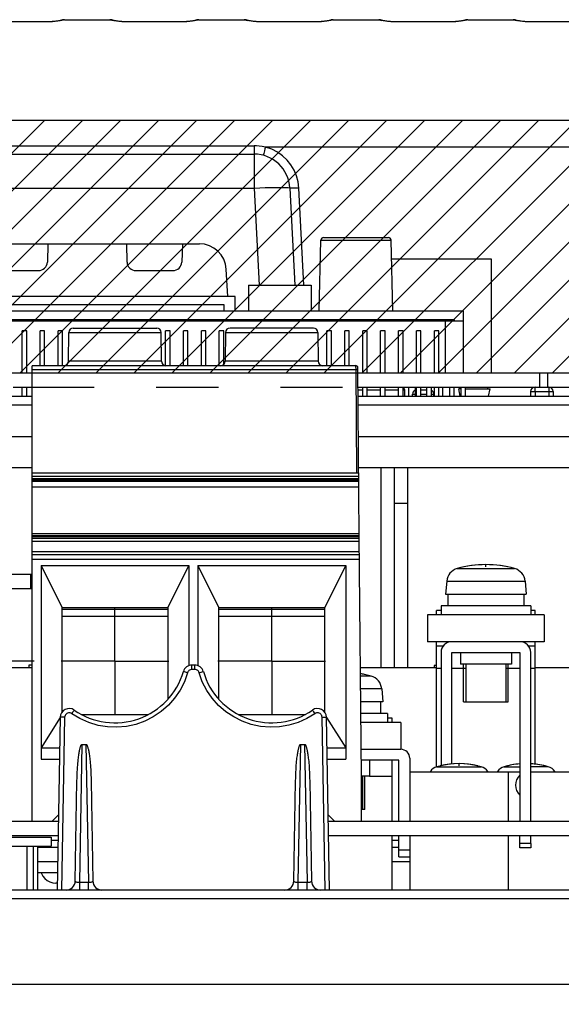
# Model space of a CAD drawing. Extents: x 28 to 410, y 33 to 287.
# Tile 42 of 63: x 300 to 320, y 86 to 123. Entities that reach past the tile are written whole.
import ezdxf

# ---------------------------------------------------------------- set-up
doc = ezdxf.new("R2010")
doc.units = 0
doc.header["$LTSCALE"] = 23.1
doc.linetypes.add('CENTER', pattern=[0.6, 0.375, -0.075, 0.075, -0.075])
doc.linetypes.add('HIDDEN', pattern=[0.2, 0.1, -0.1])
doc.layers.get('0').update_dxf_attribs({"linetype": 'CONTINUOUS'})
for name, color, linetype in [('ALL_AXIS', 7, 'CONTINUOUS'), ('ALL_CURVE', 7, 'CONTINUOUS'), ('ALL_DIM', 7, 'CONTINUOUS'), ('ALL_FEATURES', 7, 'CONTINUOUS'), ('DEFAULT_2', 8, 'HIDDEN')]:
    doc.layers.add(name, color=color, linetype=linetype)
doc.dimstyles.get("Standard").update_dxf_attribs({"dimtxt": 2.5, "dimasz": 2.5, "dimexe": 1.25, "dimexo": 0.625, "dimtad": 1, "dimcen": 2.5, "dimazin": 3, "dimtfac": 1, "dimtmove": 0, "dimatfit": 3})

# ---------------------------------------------------------------- blocks, each defined once
blk = doc.blocks.new('_OPEN')
at = {"color": 0, "linetype": 'BYBLOCK'}
for p, q in [((0, 0), (-1, 0.25)), ((-1, -0.25), (0, 0)), ((-1, 0), (0, 0))]:
    blk.add_line(p, q, dxfattribs=at)
blk = doc.blocks.new('*D32')
at = {"layer": 'ALL_DIM', "color": 2, "linetype": 'CONTINUOUS'}
for p, q in [((300.05, 98.9), (243.183, 98.9)), ((244.183, 98.9), (244.183, 73.154)), ((244.183, 47.408), (244.183, 73.154)), ((274.683, 47.408), (243.183, 47.408))]:
    blk.add_line(p, q, dxfattribs=at)
at = {"layer": 'ALL_DIM', "color": 2, "linetype": 'CONTINUOUS', "xscale": 2, "yscale": 2, "zscale": 2}
for p, rotation in [((244.183, 98.9), 90), ((244.183, 47.408), 270)]:
    blk.add_blockref('_OPEN', p, dxfattribs=dict(at, rotation=rotation))

msp = doc.modelspace()

# ---------------------------------------------------------------- linework, layer by layer
at = {"color": 7, "linetype": 'CONTINUOUS'}
for p, q in [((296.35, 119.017), (329.816, 119.017)), ((299.966, 103.573), (299.966, 109.883)), ((312.017, 109.883), (299.966, 109.883)), ((296.35, 109.617), (329.816, 109.617)), ((312.118, 105.88), (299.966, 105.88)), ((312.95, 98.65), (312.95, 106.083)), ((313.45, 98.65), (313.45, 106.083)), ((313.95, 98.65), (313.95, 106.083)), ((299.966, 105.77), (312.119, 105.77)), ((313.45, 104.767), (313.95, 104.767)), ((299.966, 92.95), (299.966, 103.557)), ((312.144, 102.85), (299.966, 102.85)), ((316.016, 97.383), (317.683, 97.383)), ((312.35, 93.383), (312.217, 93.383)), ((318.116, 92.117), (318.116, 92.417)), ((318.516, 92.117), (318.516, 92.417)), ((300.183, 91.033), (300.911, 91.033))]:
    msp.add_line(p, q, dxfattribs=at)
at = {"color": 2, "linetype": 'CONTINUOUS'}
for p, q in [((296.35, 114.927), (300.439, 119.017)), ((296.35, 113.513), (301.853, 119.017)), ((296.35, 112.099), (303.268, 119.017)), ((296.35, 110.685), (304.682, 119.017)), ((296.696, 109.617), (306.096, 119.017)), ((298.11, 109.617), (307.51, 119.017)), ((299.524, 109.617), (308.924, 119.017)), ((300.939, 109.617), (310.339, 119.017)), ((302.353, 109.617), (311.753, 119.017)), ((303.767, 109.617), (313.167, 119.017)), ((305.181, 109.617), (314.581, 119.017)), ((306.595, 109.617), (315.995, 119.017)), ((308.01, 109.617), (317.41, 119.017)), ((309.424, 109.617), (318.824, 119.017)), ((310.838, 109.617), (320.238, 119.017)), ((312.252, 109.617), (321.652, 119.017)), ((313.667, 109.617), (323.067, 119.017)), ((315.081, 109.617), (324.481, 119.017)), ((316.495, 109.617), (325.895, 119.017)), ((317.909, 109.617), (327.309, 119.017)), ((319.323, 109.617), (328.723, 119.017))]:
    msp.add_line(p, q, dxfattribs=at)
at = {"color": 9, "linetype": 'CONTINUOUS'}
for p, q in [((299.966, 109.745), (312.018, 109.745)), ((312.119, 105.67), (299.966, 105.67)), ((299.966, 105.633), (312.12, 105.633)), ((312.12, 105.575), (299.966, 105.575)), ((299.966, 105.382), (312.122, 105.382)), ((312.138, 103.634), (299.966, 103.634)), ((299.966, 103.529), (312.139, 103.529)), ((312.139, 103.462), (299.966, 103.462)), ((299.966, 103.362), (312.142, 103.362)), ((312.142, 102.955), (299.966, 102.955)), ((299.966, 102.683), (312.146, 102.683))]:
    msp.add_line(p, q, dxfattribs=at)
at = {"layer": 'ALL_AXIS', "color": 7, "linetype": 'CONTINUOUS'}
for p, q in [((298.75, 109.617), (299.966, 109.617)), ((312.085, 109.617), (329.716, 109.617)), ((319.138, 109.617), (319.138, 109.083)), ((299.263, 109.083), (299.966, 109.083)), ((312.09, 109.083), (329.706, 109.083)), ((315.392, 101.87), (315.35, 101.383)), ((318.307, 101.87), (318.35, 101.383)), ((315.35, 101.383), (318.35, 101.383)), ((315.433, 101.383), (315.433, 100.95)), ((318.266, 101.383), (318.266, 100.95)), ((315.183, 100.95), (315.183, 100.617)), ((318.516, 100.95), (315.183, 100.95)), ((318.516, 100.95), (318.516, 100.617)), ((315.903, 99.217), (315.903, 98.783)), ((317.796, 99.217), (317.796, 98.783)), ((317.796, 98.783), (315.903, 98.783)), ((316.103, 98.783), (316.103, 97.383)), ((317.596, 98.783), (317.596, 97.383)), ((312.974, 97.87), (313.016, 97.383)), ((313.016, 97.383), (312.192, 97.383)), ((312.933, 97.383), (312.933, 96.95)), ((316.104, 97.383), (317.596, 97.383)), ((313.183, 96.95), (312.196, 96.95)), ((313.183, 96.95), (313.183, 96.617)), ((312.516, 95.217), (312.516, 94.617)), ((312.516, 94.617), (312.216, 94.617)), ((312.263, 94.617), (312.263, 93.383)), ((314.016, 94.783), (314.016, 92.95)), ((314.016, 94.783), (318.116, 94.783)), ((317.683, 94.783), (317.683, 92.95)), ((318.516, 94.783), (319.983, 94.783)), ((312.262, 93.383), (312.216, 93.383)), ((298.172, 92.95), (300.945, 92.95)), ((310.988, 92.95), (320.978, 92.95)), ((298.181, 92.417), (300.935, 92.417)), ((298.35, 92.35), (300.683, 92.35)), ((300.683, 92.35), (300.683, 92.017)), ((310.998, 92.417), (320.969, 92.417)), ((314.016, 92.417), (314.016, 90.383)), ((317.683, 92.417), (317.683, 90.383)), ((298.35, 92.017), (300.683, 92.017)), ((299.766, 92.017), (299.766, 90.383)), ((300.183, 91.033), (300.911, 91.033))]:
    msp.add_line(p, q, dxfattribs=at)
at = {"layer": 'ALL_AXIS', "color": 9, "linetype": 'CONTINUOUS'}
for p, q in [((318.85, 109.617), (318.85, 109.083)), ((315.781, 102.338), (317.918, 102.338)), ((315.392, 101.87), (318.307, 101.87)), ((312.585, 98.338), (312.184, 98.338)), ((312.974, 97.87), (312.188, 97.87)), ((315.029, 94.969), (316.671, 94.969)), ((317.529, 94.969), (318.116, 94.969)), ((319.171, 94.969), (318.516, 94.969))]:
    msp.add_line(p, q, dxfattribs=at)
at = {"layer": 'ALL_AXIS', "color": 8, "linetype": 'HIDDEN'}
msp.add_line((299.966, 109.083), (312.09, 109.083), dxfattribs=at)
at = {"layer": 'ALL_AXIS', "color": 7, "linetype": 'CENTER'}
for p, q in [((303.05, 98.9), (303.05, 100.9)), ((308.883, 98.9), (308.883, 100.9)), ((303.05, 98.9), (301.05, 98.9)), ((303.05, 98.9), (303.05, 96.9)), ((303.05, 98.9), (305.05, 98.9)), ((308.883, 98.9), (306.883, 98.9)), ((308.883, 98.9), (308.883, 96.9)), ((308.883, 98.9), (310.883, 98.9))]:
    msp.add_line(p, q, dxfattribs=at)
at = {"layer": 'ALL_AXIS', "color": 7, "linetype": 'CONTINUOUS'}
for centre, radius, start, end in [((315.924, 101.824), 0.533, 105.494, 175), ((316.85, 98.483), 4, 74.506, 105.494), ((317.776, 101.824), 0.533, 5, 74.506), ((311.516, 94.483), 4, 74.506, 80.387), ((312.442, 97.824), 0.533, 5, 74.506), ((315.147, 94.552), 0.433, 105.8809, 147.196), ((315.85, 92.083), 3, 74.1191, 105.8809), ((316.552, 94.552), 0.433, 32.804, 74.1191), ((317.647, 94.552), 0.433, 105.8809, 147.196), ((318.35, 92.083), 3, 94.4706, 105.8809), ((318.35, 92.083), 3, 74.1191, 86.8067), ((319.052, 94.552), 0.433, 32.804, 74.1191), ((318.45, 94.283), 0.5, 131.8103, 228.1897)]:
    msp.add_arc(centre, radius, start, end, dxfattribs=at)
at = {"layer": 'ALL_CURVE', "color": 40, "linetype": 'CONTINUOUS'}
for p, q in [((316.85, 102.399), (316.85, 102.483)), ((315.85, 95), (315.85, 95.083))]:
    msp.add_line(p, q, dxfattribs=at)
for centre, radius, start, end in [((316.85, 98.483), 4, 78.2193, 101.7807), ((311.516, 94.483), 4, 78.2193, 80.4062), ((315.85, 92.083), 3, 76.5066, 103.4934), ((318.35, 92.083), 3, 94.4609, 103.4934), ((318.35, 92.083), 3, 76.5066, 86.8152)]:
    msp.add_arc(centre, radius, start, end, dxfattribs=at)
at = {"layer": 'ALL_FEATURES', "color": 7, "linetype": 'CONTINUOUS'}
for p, q in [((300.503, 122.672), (298.53, 122.672)), ((300.555, 122.672), (300.503, 122.672)), ((301.172, 122.75), (302.861, 122.75)), ((303.53, 122.672), (303.474, 122.672)), ((305.503, 122.672), (303.53, 122.672)), ((305.555, 122.672), (305.503, 122.672)), ((306.172, 122.75), (307.861, 122.75)), ((308.53, 122.672), (308.474, 122.672)), ((310.503, 122.672), (308.53, 122.672)), ((310.555, 122.672), (310.503, 122.672)), ((311.172, 122.75), (312.861, 122.75)), ((313.53, 122.672), (313.474, 122.672)), ((315.503, 122.672), (313.53, 122.672)), ((315.555, 122.672), (315.503, 122.672)), ((316.172, 122.75), (317.861, 122.75)), ((318.53, 122.672), (318.474, 122.672)), ((320.503, 122.672), (318.53, 122.672)), ((281.139, 117.75), (308.227, 117.75)), ((309.559, 116.486), (309.747, 112.883)), ((310.81, 114.65), (313.223, 114.65)), ((298.66, 114.417), (306.192, 114.417)), ((300.559, 114.417), (300.535, 113.738)), ((303.474, 114.417), (303.498, 113.738)), ((305.559, 114.417), (305.535, 113.738)), ((310.641, 111.917), (310.71, 114.552)), ((313.392, 111.917), (313.323, 114.552)), ((317.056, 113.85), (313.342, 113.85)), ((317.056, 109.617), (317.056, 113.85)), ((298.831, 113.417), (300.202, 113.417)), ((303.831, 113.417), (305.202, 113.417)), ((307.244, 112.45), (307.19, 113.469)), ((308.016, 112.883), (308.016, 111.917)), ((308.016, 112.883), (310.349, 112.883)), ((310.349, 112.883), (310.349, 111.917)), ((307.516, 112.45), (298.712, 112.45)), ((307.516, 111.917), (307.516, 112.45)), ((307.116, 112.15), (298.719, 112.15)), ((307.116, 111.917), (307.116, 112.15)), ((297.35, 111.917), (316.016, 111.917)), ((316.016, 109.617), (316.016, 111.917)), ((297.35, 111.55), (316.016, 111.55)), ((315.683, 111.583), (297.683, 111.583)), ((315.35, 109.617), (315.35, 111.55)), ((315.683, 111.55), (315.683, 111.583)), ((299.6, 109.617), (299.6, 111.175)), ((299.766, 111.175), (299.6, 111.175)), ((299.766, 109.617), (299.766, 111.175)), ((300.266, 109.883), (300.266, 111.175)), ((300.433, 111.175), (300.266, 111.175)), ((300.433, 109.883), (300.433, 111.175)), ((300.933, 109.883), (300.933, 111.175)), ((301.1, 111.175), (300.933, 111.175)), ((301.1, 109.883), (301.1, 111.175)), ((301.321, 110.048), (301.33, 111.118)), ((301.497, 111.283), (304.603, 111.283)), ((304.779, 110.048), (304.769, 111.118)), ((304.933, 109.883), (304.933, 111.175)), ((305.1, 111.175), (304.933, 111.175)), ((305.1, 109.883), (305.1, 111.175)), ((305.6, 109.883), (305.6, 111.175)), ((305.766, 111.175), (305.6, 111.175)), ((305.766, 109.883), (305.766, 111.175)), ((306.266, 109.883), (306.266, 111.175)), ((306.433, 111.175), (306.266, 111.175)), ((306.433, 109.883), (306.433, 111.175)), ((306.933, 109.883), (306.933, 111.175)), ((307.1, 111.175), (306.933, 111.175)), ((307.1, 109.928), (307.1, 111.175)), ((307.163, 111.118), (307.154, 110.048)), ((310.436, 111.283), (307.33, 111.283)), ((310.603, 111.118), (310.612, 110.048)), ((310.933, 109.883), (310.933, 111.175)), ((311.1, 111.175), (310.933, 111.175)), ((311.1, 109.883), (311.1, 111.175)), ((311.6, 109.883), (311.6, 111.175)), ((311.766, 111.175), (311.6, 111.175)), ((311.766, 109.883), (311.766, 111.175)), ((312.266, 109.617), (312.266, 111.175)), ((312.433, 111.175), (312.266, 111.175)), ((312.433, 109.617), (312.433, 111.175)), ((312.933, 109.617), (312.933, 111.175)), ((313.1, 111.175), (312.933, 111.175)), ((313.1, 109.617), (313.1, 111.175)), ((313.6, 109.617), (313.6, 111.175)), ((313.766, 111.175), (313.6, 111.175)), ((313.766, 109.617), (313.766, 111.175)), ((314.266, 109.617), (314.266, 111.175)), ((314.433, 111.175), (314.266, 111.175)), ((314.433, 109.617), (314.433, 111.175)), ((314.933, 109.617), (314.933, 111.175)), ((315.1, 111.175), (314.933, 111.175)), ((315.1, 109.617), (315.1, 111.175)), ((312.138, 103.573), (312.084, 109.817)), ((299.6, 108.75), (299.6, 109.083)), ((299.766, 108.75), (299.766, 109.083)), ((312.266, 108.75), (312.266, 109.083)), ((312.433, 108.75), (312.433, 109.083)), ((312.933, 108.75), (312.933, 109.083)), ((313.1, 108.75), (313.1, 109.083)), ((313.6, 108.75), (313.6, 109.083)), ((313.766, 108.75), (313.766, 109.083)), ((313.798, 109.083), (313.798, 109.053)), ((313.832, 108.75), (313.828, 108.985)), ((313.965, 109.083), (313.965, 108.75)), ((314.117, 108.75), (314.118, 108.819)), ((314.221, 109.083), (314.221, 108.75)), ((314.266, 108.75), (314.266, 109.083)), ((314.433, 108.75), (314.433, 109.083)), ((314.433, 108.983), (314.645, 108.983)), ((314.645, 109.083), (314.645, 108.75)), ((314.811, 109.083), (314.811, 108.75)), ((314.916, 108.75), (314.914, 108.819)), ((314.933, 108.75), (314.933, 109.083)), ((315.1, 108.75), (315.1, 109.083)), ((315.235, 109.083), (315.235, 108.75)), ((315.491, 109.083), (315.491, 108.75)), ((315.658, 109.083), (315.658, 108.75)), ((315.894, 108.75), (315.838, 109.017)), ((315.915, 109.017), (315.838, 109.017)), ((315.915, 109.083), (315.915, 108.75)), ((316.081, 109.083), (316.081, 108.75)), ((316.081, 109.017), (317.005, 109.017)), ((316.921, 109.017), (316.921, 109.083)), ((316.949, 108.75), (317.005, 109.017)), ((318.514, 108.919), (318.511, 108.75)), ((319.353, 108.919), (319.356, 108.75)), ((297.166, 108.75), (299.966, 108.75)), ((312.093, 108.75), (336.867, 108.75)), ((278.389, 107.25), (299.966, 107.25)), ((312.106, 107.25), (350.644, 107.25)), ((299.966, 106.083), (278.409, 106.083)), ((350.624, 106.083), (312.116, 106.083)), ((312.138, 103.557), (299.966, 103.557)), ((312.216, 94.605), (312.138, 103.557)), ((300.3, 102.45), (300.3, 95.25)), ((300.3, 102.45), (301.083, 100.883)), ((300.3, 102.45), (305.8, 102.45)), ((305.016, 100.883), (305.8, 102.45)), ((305.8, 102.45), (305.8, 98.729)), ((306.133, 102.45), (306.133, 98.729)), ((306.133, 102.45), (306.916, 100.883)), ((306.133, 102.45), (311.633, 102.45)), ((311.633, 102.45), (310.85, 100.883)), ((311.633, 102.45), (311.633, 95.25)), ((299.916, 102.117), (298.983, 102.117)), ((301.083, 97.006), (301.083, 100.883)), ((305.016, 100.883), (301.083, 100.883)), ((301.083, 100.833), (305.016, 100.833)), ((305.016, 100.883), (305.016, 97.481)), ((306.916, 97.482), (306.916, 100.883)), ((310.85, 100.883), (306.916, 100.883)), ((306.916, 100.833), (310.85, 100.833)), ((310.85, 100.883), (310.85, 97.005)), ((315.016, 100.617), (315.016, 100.783)), ((315.183, 100.783), (315.016, 100.783)), ((318.683, 100.783), (318.516, 100.783)), ((318.683, 100.617), (318.683, 100.783)), ((314.683, 100.617), (314.683, 99.617)), ((319.016, 100.617), (319.016, 99.617)), ((319.016, 99.617), (314.683, 99.617)), ((315.016, 94.962), (315.016, 99.617)), ((318.683, 95.06), (318.683, 99.617)), ((315.267, 99.45), (315.016, 99.45)), ((318.683, 99.45), (318.432, 99.45)), ((315.183, 99.217), (315.183, 95.001)), ((315.583, 95.065), (315.583, 99.217)), ((315.583, 99.217), (318.116, 99.217)), ((318.116, 99.217), (318.116, 92.95)), ((318.516, 92.95), (318.516, 99.217)), ((299.85, 98.75), (299.85, 98.65)), ((299.966, 98.75), (299.85, 98.75)), ((306.018, 98.75), (305.914, 98.75)), ((314.926, 98.733), (314.926, 98.65)), ((315.016, 98.733), (314.926, 98.733)), ((301.012, 96.803), (300.3, 95.67)), ((301.012, 96.807), (300.9, 90.383)), ((301.797, 96.917), (304.296, 96.917)), ((307.636, 96.917), (310.136, 96.917)), ((311.033, 90.383), (310.921, 96.807)), ((310.921, 96.803), (311.633, 95.67)), ((313.183, 96.783), (313.35, 96.783)), ((313.35, 96.783), (313.35, 96.617)), ((313.683, 96.617), (313.683, 95.617)), ((300.3, 95.67), (300.992, 95.67)), ((301.827, 95.799), (301.972, 95.799)), ((309.961, 95.799), (310.106, 95.799)), ((310.941, 95.67), (311.633, 95.67)), ((312.208, 95.617), (313.683, 95.617)), ((300.3, 95.25), (300.985, 95.25)), ((310.948, 95.25), (311.633, 95.25)), ((313.616, 95.217), (312.211, 95.217)), ((313.35, 95.217), (313.35, 92.95)), ((313.616, 92.95), (313.616, 95.217)), ((314.016, 95.283), (314.016, 94.783)), ((312.216, 92.95), (312.216, 94.605)), ((301.572, 90.711), (301.637, 94.435)), ((302.162, 94.435), (302.227, 90.711)), ((309.705, 90.711), (309.77, 94.435)), ((310.296, 94.435), (310.361, 90.711)), ((300.716, 92.95), (300.949, 93.182)), ((310.984, 93.182), (311.216, 92.95)), ((313.35, 92.417), (313.35, 90.383)), ((313.616, 91.617), (313.616, 92.417)), ((300.183, 90.383), (300.183, 92.017)), ((318.516, 92.117), (318.116, 92.117)), ((318.116, 91.95), (318.116, 92.117)), ((318.516, 91.95), (318.116, 91.95)), ((318.516, 92.117), (318.516, 91.95)), ((313.616, 91.617), (314.016, 91.617)), ((300.904, 90.641), (300.85, 90.641)), ((350.022, 90.383), (279.011, 90.383)), ((272.016, 86.883), (357.016, 86.883))]:
    msp.add_line(p, q, dxfattribs=at)
at = {"layer": 'ALL_FEATURES', "color": 9, "linetype": 'CONTINUOUS'}
for p, q in [((300.503, 122.666), (298.53, 122.666)), ((300.503, 122.666), (300.503, 122.672)), ((301.076, 122.718), (301.008, 122.705)), ((301.172, 122.75), (301.172, 122.746)), ((302.861, 122.746), (302.861, 122.75)), ((303.029, 122.705), (302.959, 122.717)), ((303.53, 122.666), (303.53, 122.672)), ((305.503, 122.666), (303.53, 122.666)), ((305.503, 122.666), (305.503, 122.672)), ((306.076, 122.718), (306.008, 122.705)), ((306.172, 122.75), (306.172, 122.746)), ((307.861, 122.746), (307.861, 122.75)), ((308.029, 122.705), (307.959, 122.717)), ((308.53, 122.666), (308.53, 122.672)), ((310.503, 122.666), (308.53, 122.666)), ((310.503, 122.666), (310.503, 122.672)), ((311.076, 122.718), (311.008, 122.705)), ((311.172, 122.75), (311.172, 122.746)), ((312.861, 122.746), (312.861, 122.75)), ((313.029, 122.705), (312.959, 122.717)), ((313.53, 122.666), (313.53, 122.672)), ((315.503, 122.666), (313.53, 122.666)), ((315.503, 122.666), (315.503, 122.672)), ((316.076, 122.718), (316.008, 122.705)), ((316.172, 122.75), (316.172, 122.746)), ((317.861, 122.746), (317.861, 122.75)), ((318.029, 122.705), (317.959, 122.717)), ((318.53, 122.666), (318.53, 122.672)), ((320.503, 122.666), (318.53, 122.666)), ((280.223, 118.062), (308.227, 118.062)), ((308.227, 118.062), (308.227, 116.486)), ((334.384, 118.012), (308.649, 118.012)), ((285.022, 116.486), (308.227, 116.486)), ((308.227, 116.486), (308.416, 112.883)), ((310.08, 112.883), (309.891, 116.486)), ((310.71, 114.552), (313.323, 114.552)), ((301.33, 111.118), (304.769, 111.118)), ((307.163, 111.118), (310.603, 111.118)), ((304.779, 110.048), (301.321, 110.048)), ((310.612, 110.048), (307.154, 110.048)), ((312.018, 109.745), (312.017, 109.883)), ((312.051, 105.88), (312.018, 109.745)), ((312.091, 108.985), (312.266, 108.985)), ((312.433, 108.985), (312.933, 108.985)), ((313.1, 108.985), (313.6, 108.985)), ((313.766, 108.985), (313.828, 108.985)), ((314.118, 108.819), (314.221, 108.819)), ((314.433, 108.819), (314.645, 108.819)), ((314.811, 108.819), (314.914, 108.819)), ((318.68, 108.919), (318.677, 108.75)), ((318.68, 108.919), (318.68, 109.083)), ((318.68, 108.919), (319.186, 108.919)), ((319.186, 109.083), (319.186, 108.919)), ((319.186, 108.919), (319.189, 108.75)), ((297.166, 108.422), (299.966, 108.422)), ((312.096, 108.422), (324.329, 108.422)), ((299.916, 101.583), (299.916, 102.117)), ((301.083, 100.567), (305.016, 100.567)), ((306.916, 100.567), (310.85, 100.567)), ((305.914, 98.586), (305.914, 98.75)), ((306.018, 98.586), (305.914, 98.586)), ((306.018, 98.586), (306.018, 98.75)), ((315.183, 98.617), (315.016, 98.617)), ((316.103, 98.617), (315.583, 98.617)), ((318.116, 98.617), (317.596, 98.617)), ((318.683, 98.617), (318.516, 98.617)), ((301.179, 96.807), (301.066, 90.383)), ((310.866, 90.383), (310.754, 96.807)), ((301.738, 90.67), (301.827, 95.799)), ((301.972, 95.799), (302.062, 90.67)), ((309.871, 90.67), (309.961, 95.799)), ((310.106, 95.799), (310.195, 90.67)), ((312.516, 94.617), (313.35, 94.617)), ((300.016, 90.383), (300.016, 92.017)), ((300.683, 92.233), (300.932, 92.233)), ((313.35, 92.233), (313.616, 92.233)), ((313.616, 91.883), (314.016, 91.883)), ((301.738, 90.383), (301.738, 90.67)), ((301.738, 90.67), (302.062, 90.67)), ((302.062, 90.383), (302.062, 90.67)), ((309.871, 90.383), (309.871, 90.67)), ((309.871, 90.67), (310.195, 90.67)), ((310.195, 90.383), (310.195, 90.67)), ((350.022, 90.05), (279.011, 90.05))]:
    msp.add_line(p, q, dxfattribs=at)
at = {"layer": 'ALL_FEATURES', "color": 3, "linetype": 'CONTINUOUS'}
for p, q in [((299.916, 101.583), (298.983, 101.583)), ((319.016, 100.617), (314.683, 100.617)), ((299.966, 98.65), (298.983, 98.65)), ((315.016, 98.65), (312.181, 98.65)), ((319.983, 98.65), (318.683, 98.65)), ((313.683, 96.617), (312.199, 96.617)), ((300.183, 91.983), (300.928, 91.983)), ((313.35, 91.983), (313.616, 91.983)), ((300.183, 91.45), (300.918, 91.45)), ((313.35, 91.45), (314.016, 91.45))]:
    msp.add_line(p, q, dxfattribs=at)
at = {"layer": 'ALL_FEATURES', "color": 9, "linetype": 'CONTINUOUS'}
for points in [[(301.008, 122.705), (300.925, 122.693), (300.831, 122.682), (300.729, 122.674), (300.618, 122.668), (300.503, 122.666)], [(301.172, 122.746), (301.099, 122.738), (301.054, 122.722)], [(301.172, 122.746), (301.16, 122.739), (301.128, 122.729), (301.076, 122.718)], [(302.959, 122.717), (302.907, 122.729), (302.873, 122.739), (302.861, 122.746)], [(302.861, 122.746), (302.934, 122.738), (302.979, 122.722)], [(303.53, 122.666), (303.419, 122.668), (303.311, 122.673), (303.208, 122.682), (303.113, 122.693), (303.029, 122.705)], [(306.008, 122.705), (305.925, 122.693), (305.831, 122.682), (305.729, 122.674), (305.618, 122.668), (305.503, 122.666)], [(306.172, 122.746), (306.099, 122.738), (306.054, 122.722)], [(306.172, 122.746), (306.16, 122.739), (306.128, 122.729), (306.076, 122.718)], [(307.861, 122.746), (307.934, 122.738), (307.979, 122.722)], [(307.959, 122.717), (307.907, 122.729), (307.873, 122.739), (307.861, 122.746)], [(308.53, 122.666), (308.419, 122.668), (308.311, 122.673), (308.208, 122.682), (308.113, 122.693), (308.029, 122.705)], [(311.008, 122.705), (310.925, 122.693), (310.831, 122.682), (310.729, 122.674), (310.618, 122.668), (310.503, 122.666)], [(311.172, 122.746), (311.099, 122.738), (311.054, 122.722)], [(311.172, 122.746), (311.16, 122.739), (311.128, 122.729), (311.076, 122.718)], [(312.861, 122.746), (312.934, 122.738), (312.979, 122.722)], [(312.959, 122.717), (312.907, 122.729), (312.873, 122.739), (312.861, 122.746)], [(313.53, 122.666), (313.419, 122.668), (313.311, 122.673), (313.208, 122.682), (313.113, 122.693), (313.029, 122.705)], [(316.008, 122.705), (315.925, 122.693), (315.831, 122.682), (315.729, 122.674), (315.618, 122.668), (315.503, 122.666)], [(316.172, 122.746), (316.099, 122.738), (316.054, 122.722)], [(316.172, 122.746), (316.16, 122.739), (316.128, 122.729), (316.076, 122.718)], [(317.861, 122.746), (317.934, 122.738), (317.979, 122.722)], [(317.959, 122.717), (317.907, 122.729), (317.873, 122.739), (317.861, 122.746)], [(318.53, 122.666), (318.419, 122.668), (318.311, 122.673), (318.208, 122.682), (318.113, 122.693), (318.029, 122.705)], [(308.649, 118.012), (308.528, 118.037), (308.417, 118.052), (308.317, 118.06), (308.227, 118.062)], [(308.649, 118.012), (308.63, 117.943), (308.613, 117.878), (308.597, 117.82), (308.584, 117.772), (308.574, 117.736), (308.567, 117.714), (308.564, 117.707)], [(309.891, 116.486), (309.863, 116.719), (309.804, 116.94), (309.714, 117.152), (309.597, 117.349), (309.453, 117.528), (309.288, 117.685), (309.099, 117.819), (308.883, 117.931), (308.649, 118.012)], [(308.227, 116.486), (308.435, 116.496), (308.638, 116.504), (308.831, 116.51), (309.009, 116.514), (309.167, 116.515), (309.303, 116.514), (309.412, 116.51), (309.493, 116.504), (309.542, 116.496), (309.559, 116.486)], [(309.891, 116.486), (309.817, 116.483), (309.747, 116.481), (309.684, 116.479), (309.632, 116.479), (309.592, 116.481), (309.567, 116.483), (309.559, 116.486)], [(312.018, 109.745), (312.043, 109.745), (312.065, 109.743), (312.079, 109.739), (312.084, 109.734)], [(318.514, 108.919), (318.519, 108.92), (318.536, 108.921), (318.563, 108.921), (318.597, 108.921), (318.637, 108.92), (318.68, 108.919)], [(319.186, 108.919), (319.229, 108.92), (319.269, 108.921), (319.304, 108.921), (319.33, 108.921), (319.347, 108.92), (319.353, 108.919)], [(305.754, 98.466), (305.713, 98.478), (305.675, 98.489), (305.641, 98.498), (305.616, 98.505), (305.6, 98.509), (305.594, 98.51)], [(305.914, 98.586), (305.884, 98.583), (305.855, 98.575), (305.828, 98.562), (305.804, 98.544), (305.783, 98.523), (305.767, 98.496), (305.754, 98.466)], [(306.179, 98.466), (306.167, 98.494), (306.152, 98.52), (306.131, 98.542), (306.107, 98.56), (306.081, 98.574), (306.051, 98.583), (306.018, 98.586)], [(306.179, 98.466), (306.22, 98.478), (306.258, 98.489), (306.291, 98.498), (306.317, 98.505), (306.333, 98.509), (306.339, 98.51)], [(305.754, 98.466), (305.633, 98.131), (305.472, 97.815), (305.271, 97.521), (305.036, 97.256), (304.77, 97.022), (304.476, 96.824), (304.159, 96.664), (303.825, 96.545), (303.478, 96.469), (303.125, 96.437), (302.771, 96.45), (302.42, 96.507), (302.076, 96.61), (301.747, 96.756), (301.44, 96.941)], [(310.492, 96.941), (310.188, 96.757), (309.864, 96.612), (309.523, 96.51), (309.173, 96.451), (308.819, 96.437), (308.466, 96.467), (308.119, 96.542), (307.784, 96.659), (307.467, 96.818), (307.173, 97.015), (306.905, 97.248), (306.668, 97.513), (306.465, 97.808), (306.3, 98.129), (306.179, 98.466)], [(301.44, 96.941), (301.465, 96.976), (301.488, 97.009), (301.507, 97.036), (301.522, 97.058), (301.532, 97.071), (301.536, 97.075)], [(310.492, 96.941), (310.468, 96.976), (310.445, 97.009), (310.426, 97.036), (310.41, 97.058), (310.401, 97.071), (310.397, 97.075)], [(301.179, 96.807), (301.135, 96.808), (301.095, 96.808), (301.061, 96.808), (301.034, 96.808), (301.018, 96.808), (301.012, 96.807)], [(301.44, 96.941), (301.411, 96.957), (301.381, 96.967), (301.349, 96.971), (301.316, 96.969), (301.285, 96.96), (301.257, 96.946), (301.231, 96.926), (301.21, 96.902), (301.193, 96.873), (301.183, 96.842), (301.179, 96.807)], [(310.754, 96.807), (310.751, 96.84), (310.741, 96.871), (310.725, 96.899), (310.704, 96.924), (310.679, 96.944), (310.65, 96.959), (310.619, 96.968), (310.586, 96.971), (310.554, 96.968), (310.523, 96.958), (310.492, 96.941)], [(310.754, 96.807), (310.797, 96.808), (310.838, 96.808), (310.872, 96.808), (310.899, 96.808), (310.915, 96.808), (310.921, 96.807)], [(301.572, 90.711), (301.575, 90.703), (301.582, 90.695), (301.594, 90.688), (301.61, 90.682), (301.63, 90.677), (301.653, 90.674), (301.68, 90.671), (301.708, 90.67), (301.738, 90.67)], [(302.062, 90.67), (302.091, 90.67), (302.118, 90.671), (302.144, 90.673), (302.167, 90.677), (302.188, 90.682), (302.204, 90.688), (302.217, 90.695), (302.225, 90.702), (302.227, 90.711)], [(309.705, 90.711), (309.708, 90.703), (309.715, 90.695), (309.727, 90.688), (309.743, 90.682), (309.763, 90.677), (309.787, 90.674), (309.813, 90.671), (309.842, 90.67), (309.871, 90.67)], [(310.195, 90.67), (310.224, 90.67), (310.251, 90.671), (310.277, 90.673), (310.301, 90.677), (310.321, 90.682), (310.338, 90.688), (310.35, 90.695), (310.358, 90.702), (310.361, 90.711)]]:
    msp.add_lwpolyline(points, dxfattribs=at)
at = {"layer": 'ALL_FEATURES', "color": 7, "linetype": 'CONTINUOUS'}
for points in [[(301.057, 122.723), (301.057, 122.723), (301.053, 122.722), (301.045, 122.72), (301.032, 122.718), (301.016, 122.715), (300.997, 122.711), (300.974, 122.707), (300.948, 122.703), (300.918, 122.699), (300.885, 122.695), (300.848, 122.69), (300.808, 122.686), (300.764, 122.682), (300.716, 122.679), (300.666, 122.676), (300.612, 122.674), (300.555, 122.672)], [(303.474, 122.672), (303.414, 122.674), (303.357, 122.676), (303.303, 122.68), (303.253, 122.684), (303.207, 122.688), (303.166, 122.692), (303.128, 122.697), (303.094, 122.702), (303.064, 122.706), (303.038, 122.711), (303.016, 122.715), (302.999, 122.718), (302.986, 122.721), (302.978, 122.723), (302.976, 122.723)], [(306.057, 122.723), (306.057, 122.723), (306.053, 122.722), (306.045, 122.72), (306.032, 122.718), (306.016, 122.715), (305.997, 122.711), (305.974, 122.707), (305.948, 122.703), (305.918, 122.699), (305.885, 122.695), (305.848, 122.69), (305.808, 122.686), (305.764, 122.682), (305.716, 122.679), (305.666, 122.676), (305.612, 122.674), (305.555, 122.672)], [(308.474, 122.672), (308.414, 122.674), (308.357, 122.676), (308.303, 122.68), (308.253, 122.684), (308.207, 122.688), (308.166, 122.692), (308.128, 122.697), (308.094, 122.702), (308.064, 122.706), (308.038, 122.711), (308.016, 122.715), (307.999, 122.718), (307.986, 122.721), (307.978, 122.723), (307.976, 122.723)], [(311.057, 122.723), (311.057, 122.723), (311.053, 122.722), (311.045, 122.72), (311.032, 122.718), (311.016, 122.715), (310.997, 122.711), (310.974, 122.707), (310.948, 122.703), (310.918, 122.699), (310.885, 122.695), (310.848, 122.69), (310.808, 122.686), (310.764, 122.682), (310.716, 122.679), (310.666, 122.676), (310.612, 122.674), (310.555, 122.672)], [(313.474, 122.672), (313.414, 122.674), (313.357, 122.676), (313.303, 122.68), (313.253, 122.684), (313.207, 122.688), (313.166, 122.692), (313.128, 122.697), (313.094, 122.702), (313.064, 122.706), (313.038, 122.711), (313.016, 122.715), (312.999, 122.718), (312.986, 122.721), (312.978, 122.723), (312.976, 122.723)], [(316.057, 122.723), (316.057, 122.723), (316.053, 122.722), (316.045, 122.72), (316.032, 122.718), (316.016, 122.715), (315.997, 122.711), (315.974, 122.707), (315.948, 122.703), (315.918, 122.699), (315.885, 122.695), (315.848, 122.69), (315.808, 122.686), (315.764, 122.682), (315.716, 122.679), (315.666, 122.676), (315.612, 122.674), (315.555, 122.672)], [(318.474, 122.672), (318.414, 122.674), (318.357, 122.676), (318.303, 122.68), (318.253, 122.684), (318.207, 122.688), (318.166, 122.692), (318.128, 122.697), (318.094, 122.702), (318.064, 122.706), (318.038, 122.711), (318.016, 122.715), (317.999, 122.718), (317.986, 122.721), (317.978, 122.723), (317.976, 122.723)], [(301.637, 94.435), (301.64, 94.556), (301.644, 94.666), (301.648, 94.768), (301.653, 94.862), (301.658, 94.949), (301.664, 95.028), (301.67, 95.102), (301.676, 95.169), (301.682, 95.232), (301.689, 95.289), (301.695, 95.342), (301.701, 95.391), (301.708, 95.436), (301.714, 95.477), (301.721, 95.515), (301.727, 95.55), (301.733, 95.582), (301.74, 95.612), (301.746, 95.639), (301.752, 95.663), (301.759, 95.686), (301.765, 95.706), (301.772, 95.725), (301.778, 95.742), (301.785, 95.757), (301.793, 95.77), (301.8, 95.782), (301.809, 95.791), (301.818, 95.797), (301.827, 95.799)], [(301.972, 95.799), (301.982, 95.797), (301.991, 95.791), (301.999, 95.782), (302.007, 95.77), (302.014, 95.757), (302.021, 95.742), (302.028, 95.725), (302.034, 95.706), (302.041, 95.686), (302.047, 95.663), (302.053, 95.639), (302.06, 95.612), (302.066, 95.582), (302.073, 95.55), (302.079, 95.515), (302.085, 95.477), (302.092, 95.436), (302.098, 95.391), (302.105, 95.342), (302.111, 95.289), (302.117, 95.232), (302.123, 95.169), (302.13, 95.102), (302.136, 95.028), (302.141, 94.949), (302.147, 94.862), (302.152, 94.768), (302.156, 94.666), (302.16, 94.556), (302.162, 94.435)], [(309.77, 94.435), (309.773, 94.556), (309.777, 94.666), (309.781, 94.768), (309.786, 94.862), (309.792, 94.949), (309.797, 95.028), (309.803, 95.102), (309.809, 95.169), (309.816, 95.232), (309.822, 95.289), (309.828, 95.342), (309.835, 95.391), (309.841, 95.436), (309.848, 95.477), (309.854, 95.515), (309.86, 95.55), (309.867, 95.582), (309.873, 95.612), (309.879, 95.639), (309.886, 95.663), (309.892, 95.686), (309.899, 95.706), (309.905, 95.725), (309.912, 95.742), (309.919, 95.757), (309.926, 95.77), (309.934, 95.782), (309.942, 95.791), (309.951, 95.797), (309.961, 95.799)], [(310.106, 95.799), (310.115, 95.797), (310.124, 95.791), (310.133, 95.782), (310.14, 95.77), (310.147, 95.757), (310.154, 95.742), (310.161, 95.725), (310.168, 95.706), (310.174, 95.686), (310.18, 95.663), (310.187, 95.639), (310.193, 95.612), (310.199, 95.582), (310.206, 95.55), (310.212, 95.515), (310.219, 95.477), (310.225, 95.436), (310.231, 95.391), (310.238, 95.342), (310.244, 95.289), (310.251, 95.232), (310.257, 95.169), (310.263, 95.102), (310.269, 95.028), (310.275, 94.949), (310.28, 94.862), (310.285, 94.768), (310.289, 94.666), (310.293, 94.556), (310.296, 94.435)], [(300.308, 91.033), (300.319, 90.996), (300.372, 90.897), (300.443, 90.81), (300.531, 90.738), (300.63, 90.685), (300.738, 90.652), (300.85, 90.641)]]:
    msp.add_lwpolyline(points, dxfattribs=at)
for centre, radius, start, end in [((301.172, 122.417), 0.333, 90, 115.1429), ((302.861, 122.417), 0.333, 64.8571, 90), ((306.172, 122.417), 0.333, 90, 115.1429), ((307.861, 122.417), 0.333, 64.8571, 90), ((311.172, 122.417), 0.333, 90, 115.1429), ((312.861, 122.417), 0.333, 64.8571, 90), ((316.172, 122.417), 0.333, 90, 115.1429), ((317.861, 122.417), 0.333, 64.8571, 90), ((308.227, 116.417), 1.333, 3, 90), ((310.81, 114.55), 0.1, 90, 178.5), ((313.223, 114.55), 0.1, 1.5, 90), ((306.192, 113.417), 1, 3, 90), ((300.202, 113.75), 0.333, 270, 358), ((303.831, 113.75), 0.333, 182, 270), ((305.202, 113.75), 0.333, 270, 358), ((301.497, 111.117), 0.167, 90, 179.5), ((304.603, 111.117), 0.167, 0.5, 90), ((307.33, 111.117), 0.167, 90, 179.5), ((310.436, 111.117), 0.167, 0.5, 90), ((301.154, 110.05), 0.167, 270, 359.5), ((304.945, 110.05), 0.167, 180.5, 270), ((306.987, 110.05), 0.167, 270, 359.5), ((310.779, 110.05), 0.167, 180.5, 270), ((312.017, 109.817), 0.0667, 0.5, 90), ((312.017, 109.817), 0.0667, 0.5282, 30.8334), ((313.728, 108.983), 0.1, 1, 67.2802), ((314.285, 108.817), 0.167, 112.6463, 179), ((314.748, 108.817), 0.167, 1, 67.3537), ((318.68, 108.917), 0.167, 90, 179), ((319.186, 108.917), 0.167, 1, 90), ((299.916, 101.383), 0.733, 85.8429, 90), ((315.583, 99.217), 0.4, 90, 180), ((318.116, 99.217), 0.4, 0, 90), ((303.05, 99.25), 2.65, 235.1542, 343.7798), ((305.914, 98.417), 0.333, 90, 163.7798), ((306.018, 98.417), 0.333, 16.2202, 90), ((308.883, 99.25), 2.65, 196.2202, 304.8458), ((301.345, 96.801), 0.333, 55.1542, 179), ((310.588, 96.801), 0.333, 1, 124.8458), ((313.683, 95.283), 0.333, 0, 90), ((301.239, 90.717), 0.333, 270, 359), ((302.561, 90.717), 0.333, 181, 270), ((309.372, 90.717), 0.333, 270, 359), ((310.694, 90.717), 0.333, 181, 270)]:
    msp.add_arc(centre, radius, start, end, dxfattribs=at)
at = {"layer": 'ALL_FEATURES', "color": 3, "linetype": 'CONTINUOUS'}
msp.add_arc((299.916, 101.383), 0.2, 74.5028, 90, dxfattribs=at)
at = {"layer": 'DEFAULT_2', "color": 8, "linetype": 'HIDDEN'}
for p, q in [((316.016, 97.383), (316.016, 98.783)), ((317.683, 97.383), (317.683, 98.783)), ((312.35, 93.383), (312.35, 94.617))]:
    msp.add_line(p, q, dxfattribs=at)

# ---------------------------------------------------------------- dimensions: what is measured, and where the dimension line sits
at = {"layer": 'ALL_DIM', "color": 2, "linetype": 'CONTINUOUS'}
dim = msp.add_linear_dim(base=(244.183, 47.408), p1=(301.05, 98.9), p2=(275.683, 47.408), angle=270, dimstyle='Standard', dxfattribs=at)
dim.commit()
dim.dimension.update_dxf_attribs({"geometry": '*D32', "text_midpoint": (244.183, 66.274), "dimtype": 128})

doc.saveas('drawing.dxf')
